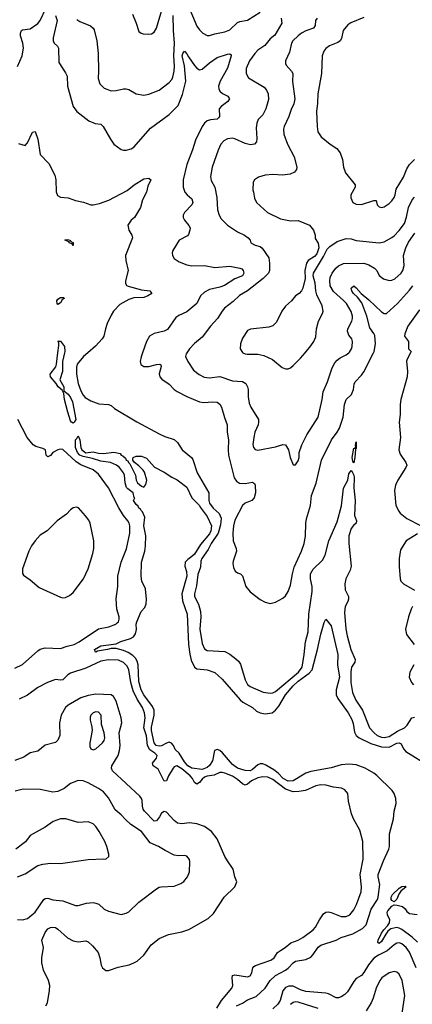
# Model space of a CAD drawing. Header units: inches. Extents: x 1245430 to 1420861, y 606325 to 671315.
# Tile 84 of 256: x 1291468 to 1294573, y 644841 to 652637. Entities that reach past the tile are written whole.
import ezdxf

# ---------------------------------------------------------------- set-up
doc = ezdxf.new("R2010")
doc.units = ezdxf.units.IN
doc.header["$MEASUREMENT"] = 0
doc.layers.add('B2694', color=7, linetype='Continuous')
doc.layers.add('B2695', color=7, linetype='Continuous')

msp = doc.modelspace()

# ---------------------------------------------------------------- linework, layer by layer
at = {"layer": 'B2694', "color": 5}
for points, elevation in [([(1291822.4, 650000), (1291805.6, 649930), (1291805.3, 649850), (1291785.1, 649785.1), (1291815.5, 649730), (1291818, 649698), (1291850, 649671.6), (1291870, 649644.6), (1291885, 649610), (1291910.7, 649470.7), (1291899.1, 649450), (1291890, 649443.2), (1291876.3, 649450), (1291870, 649459.5), (1291847.1, 649530), (1291822.6, 649630), (1291818, 649678), (1291803.3, 649703.3), (1291771.3, 649730), (1291756.6, 649756.6), (1291712.3, 649810), (1291709.7, 649830), (1291752.4, 649887.6), (1291758, 649910), (1291769.1, 650000)], 860), ([(1292006.8, 650000), (1291971.9, 649970), (1291922.7, 649910), (1291915.7, 649884.3), (1291916.1, 649830), (1291930, 649757), (1291950, 649698.6), (1291970, 649664.6), (1291986.5, 649646.5), (1292030, 649617.7), (1292094.6, 649594.6), (1292169.1, 649589.1), (1292190, 649582), (1292218.4, 649558.4), (1292393.5, 649453.5), (1292570, 649357.1), (1292616.2, 649336.2), (1292690, 649312.2), (1292715, 649290), (1292752.2, 649230), (1292825.4, 649170), (1292835.8, 649155.8), (1292872.1, 649050), (1292963.1, 648890), (1292964, 648830), (1292970.1, 648810), (1292997.6, 648770), (1293046.3, 648726.3), (1293062.3, 648690), (1293056.3, 648636.3), (1293037.5, 648570), (1292980.9, 648490), (1292958.6, 648441.4), (1292907.6, 648370), (1292899.9, 648350), (1292898.9, 648301.1), (1292877.3, 648242.7), (1292866, 648154), (1292850.1, 648090), (1292850.7, 648070), (1292881.3, 648010), (1292897.7, 647950), (1292900.1, 647910), (1292893.3, 647810), (1292910, 647697.1), (1292930, 647655.6), (1292950, 647641.6), (1293090, 647635), (1293130, 647613.4), (1293177.1, 647577.1), (1293198.1, 647558.1), (1293214.9, 647534.9), (1293251.2, 647410), (1293270, 647373.7), (1293290, 647358), (1293393.3, 647313.3), (1293450, 647304.1), (1293470, 647307), (1293490, 647316.8), (1293671.6, 647470), (1293701.5, 647510), (1293718.3, 647610), (1293728.2, 647711.8), (1293749, 647791), (1293753.6, 647930), (1293782, 648110), (1293781.5, 648150), (1293766.5, 648210), (1293767.3, 648250), (1293790, 648287.5), (1293862.1, 648357.9), (1293883.1, 648396.9), (1293914.1, 648510), (1293978.8, 648661.2), (1294013, 648787), (1294030, 648927.2), (1294062.8, 648990), (1294070, 649040.5), (1294090, 649066.4), (1294097.8, 649057.8), (1294110, 649030.8), (1294112.3, 649010), (1294109.4, 648930.6), (1294122, 648830), (1294115.5, 648710), (1294131.8, 648668.2), (1294130.2, 648650), (1294107.8, 648632.2), (1294090, 648608.4), (1294072.2, 648550), (1294070.1, 648490), (1294088.4, 648310), (1294082, 648278), (1294046.9, 648210), (1294038.3, 648170), (1294041.7, 648121.7), (1294067.2, 648070), (1294069.3, 648050), (1294063.8, 648030), (1294041.8, 647990), (1294037.7, 647942.3), (1294046.3, 647813.7), (1294057.2, 647757.2), (1294087.5, 647650), (1294121.3, 647570), (1294119.7, 647550), (1294091.8, 647510), (1294085.5, 647474.5), (1294085.8, 647390), (1294100.9, 647310), (1294125.2, 647250), (1294178, 647170), (1294234.7, 647030), (1294270.2, 646990), (1294296.1, 646970), (1294330, 646956.8), (1294350, 646954.2), (1294390, 646961.2), (1294455.1, 647004.9), (1294510, 647029), (1294531.6, 647050), (1294570, 647110.2), (1294590, 647114.6)], 880), ([(1292439.4, 650000), (1292428.6, 649968.6), (1292420.3, 649930), (1292427.1, 649907.1), (1292450, 649892), (1292462, 649890), (1292490, 649891.8), (1292550, 649908), (1292577.3, 649910), (1292583.9, 649903.9), (1292585.4, 649890), (1292571.9, 649831.9), (1292576.2, 649810), (1292591.4, 649791.4), (1292650.1, 649750.1), (1292689.4, 649709.4), (1292713.6, 649693.6), (1292790, 649653.8), (1292890.2, 649610.2), (1292925.4, 649605.5), (1292991.6, 649611.6), (1293028.5, 649608.5), (1293050, 649593.4), (1293064.9, 649570), (1293087.3, 649487.3), (1293109.2, 649430), (1293107.7, 649370), (1293119.6, 649310), (1293116.1, 649230), (1293119.1, 649190), (1293163.7, 649010), (1293182.2, 648982.2), (1293207.1, 648967.1), (1293250, 648965.1), (1293310, 648974.3), (1293324.4, 648964.4), (1293331.2, 648950), (1293332, 648890), (1293322.4, 648850), (1293303.1, 648830), (1293250.8, 648809.2), (1293229.3, 648790), (1293170, 648675.1), (1293159.2, 648630), (1293152.6, 648570), (1293156.3, 648510), (1293180.6, 648450), (1293182.7, 648430), (1293155.9, 648350), (1293153.9, 648330), (1293159, 648299), (1293171.1, 648271.1), (1293190, 648257), (1293214, 648250), (1293230, 648234), (1293256.4, 648150), (1293290, 648105.5), (1293370, 648046), (1293410, 648024.9), (1293450, 648014.9), (1293490, 648026), (1293550, 648055.8), (1293570, 648075.8), (1293590, 648108.5), (1293610, 648159.1), (1293624.5, 648250), (1293638.9, 648301.1), (1293696.5, 648430), (1293718, 648490), (1293727.6, 648547.6), (1293729.8, 648650), (1293735.3, 648684.7), (1293766.8, 648790), (1293776.4, 648870), (1293813.1, 648966.9), (1293856, 649150), (1293933.2, 649310), (1293977.4, 649370), (1293996, 649403.9), (1294025.2, 649490), (1294036.8, 649590), (1294050, 649628.5), (1294090.8, 649670), (1294107.2, 649710), (1294112.7, 649750), (1294121.8, 649770), (1294170, 649821.1), (1294190, 649849.1), (1294266.3, 650000)], 920), ([(1292790.5, 650000), (1292783.6, 649990), (1292779.5, 649970), (1292798.3, 649930), (1292842.7, 649862.7), (1292887.7, 649827.7), (1292926.9, 649806.9), (1292970, 649800.8), (1293050, 649812.3), (1293150, 649776.9), (1293230, 649771.3), (1293255.1, 649755.1), (1293270.2, 649730.2), (1293275.2, 649710), (1293274.4, 649650), (1293281.8, 649601.8), (1293295.2, 649570), (1293355.2, 649470), (1293357.3, 649450), (1293352.6, 649430), (1293327.1, 649370), (1293319, 649330), (1293312.8, 649272.8), (1293317.3, 649250), (1293330, 649234.8), (1293350, 649228.2), (1293490, 649256), (1293550, 649272.7), (1293570, 649270.6), (1293594, 649230), (1293606.8, 649170), (1293630, 649112), (1293650, 649111.3), (1293670, 649144.7), (1293677, 649170), (1293679, 649210), (1293698, 649270), (1293739.6, 649350), (1293829.7, 649490.3), (1293859.3, 649630), (1293867.3, 649690), (1293903.1, 649770), (1293939.5, 649880.5), (1293960.5, 649919.5), (1293978.5, 649941.5), (1294001.3, 649958.7), (1294050, 649983.1), (1294071.5, 650000)], 940), ([(1293232, 650000), (1293250, 649990.8), (1293268, 649988), (1293350, 649988.9), (1293398.5, 649978.5), (1293466.7, 649946.7), (1293543.8, 649883.8), (1293570, 649873.4), (1293590, 649873), (1293610, 649881.6), (1293630, 649898), (1293690, 649957.1), (1293724.9, 650000)], 960), ([(1294559.2, 650000), (1294532.1, 649950), (1294528.1, 649931.9), (1294534.6, 649850), (1294532.2, 649810), (1294483.5, 649630), (1294476.6, 649590), (1294477.1, 649510), (1294468.6, 649450), (1294480.5, 649330), (1294467.1, 649230), (1294476.7, 649196.7), (1294522.4, 649130), (1294528.9, 649110), (1294522.3, 649090), (1294457.6, 648990), (1294440.9, 648950), (1294431.6, 648910), (1294443.1, 648790), (1294465.4, 648745.5), (1294478, 648730), (1294530, 648688.3), (1294642.4, 648630)], 920), ([(1291430, 647502.6), (1291490, 647530.3), (1291610, 647640.9), (1291630, 647651.6), (1291670, 647662.7), (1291790, 647658.4), (1291842.9, 647677.1), (1291898.5, 647690), (1291937.8, 647710), (1292090, 647814.7), (1292174, 647830), (1292227.6, 647850), (1292239.6, 647860.4), (1292248.2, 647870), (1292254.5, 647890), (1292253.8, 647910), (1292236.8, 647970), (1292231.9, 648051.9), (1292244.6, 648150), (1292242.8, 648230), (1292270, 648342.4), (1292313.5, 648446.5), (1292338.1, 648570), (1292339.9, 648630), (1292334.7, 648650), (1292323, 648670), (1292290, 648711.3), (1292251.6, 648771.6), (1292171.2, 648930), (1292090, 649037.4), (1292050, 649072.1), (1291952.2, 649112.2), (1291915, 649135), (1291810, 649232.4), (1291790, 649236.5), (1291768.8, 649231.2), (1291730.8, 649209.3), (1291710, 649186.6), (1291690, 649174.5), (1291676.2, 649190), (1291670.8, 649230.8), (1291650, 649242.7), (1291596.3, 649256.3), (1291574, 649270), (1291527.6, 649330), (1291452.4, 649470)], 880), ([(1293182, 644830), (1293230, 644850.4), (1293270, 644877.4), (1293338.4, 644901.6), (1293409.9, 644970), (1293450, 645030.2), (1293492, 645070), (1293570, 645110.7), (1293592.4, 645127.6), (1293630, 645168.4), (1293650, 645181.7), (1293730, 645194.5), (1293770, 645213.9), (1293790, 645234.4), (1293827.2, 645292.8), (1293849.5, 645310.5), (1293972.1, 645347.9), (1294011.2, 645368.8), (1294102.1, 645397.9), (1294178.7, 645441.3), (1294207.7, 645470), (1294246.6, 645593.4), (1294296.9, 645670), (1294302.9, 645690), (1294315.6, 645790), (1294303.6, 645850), (1294304.2, 645870), (1294344.2, 645975.8), (1294388.4, 646070), (1294393, 646090), (1294393.3, 646190), (1294423.5, 646310), (1294430.7, 646369.3), (1294444.4, 646430), (1294443, 646470), (1294429.7, 646509.7), (1294414.8, 646534.8), (1294291.8, 646651.8), (1294269.7, 646670), (1294199.7, 646710), (1294130, 646737.8), (1294070, 646742.2), (1294010, 646736.9), (1293930, 646714.2), (1293770, 646684.6), (1293730, 646669.9), (1293630, 646611.1), (1293590, 646608), (1293552.9, 646630), (1293512, 646672), (1293478.2, 646698.2), (1293414.6, 646734.6), (1293390, 646744), (1293370, 646744.6), (1293350, 646737.3), (1293310, 646699.9), (1293290, 646689.9), (1293250, 646691.2), (1293190, 646711.4), (1293150, 646739.1), (1293072.8, 646832.8), (1293050, 646850.4), (1293030, 646858.7), (1293009.6, 646850.4), (1292992.6, 646770), (1292970, 646733), (1292950, 646716.5), (1292910, 646700.4), (1292830, 646709.9), (1292798.2, 646730), (1292770, 646759.8), (1292728.1, 646828.1), (1292697.3, 646857.2), (1292683.2, 646890), (1292668.7, 646908.7), (1292650, 646915.4), (1292630, 646909.9), (1292590, 646888.5), (1292570, 646884.8), (1292547.5, 646890), (1292532.5, 646910), (1292509, 647010), (1292510, 647035.8), (1292532.2, 647130), (1292530.4, 647170), (1292518.7, 647198.7), (1292449.5, 647290), (1292428.4, 647330), (1292410, 647397.2), (1292403.7, 647530), (1292397, 647557), (1292382.6, 647582.6), (1292362.1, 647602.1), (1292325.2, 647625.2), (1292290, 647641.3), (1292230, 647658.4), (1292190, 647658.4), (1292162, 647650), (1292082, 647638), (1292069.8, 647629.8), (1292066, 647630), (1292059.3, 647650), (1292110, 647679.5), (1292230, 647694.8), (1292266.7, 647713.3), (1292343.5, 647736.5), (1292368.2, 647751.8), (1292384.9, 647775.1), (1292391.8, 647808.2), (1292389.9, 647850), (1292394, 647870), (1292429.5, 647950), (1292456.3, 647983.7), (1292467.6, 648012.4), (1292469.7, 648050), (1292461.6, 648130), (1292434, 648190), (1292427.8, 648230), (1292430, 648342), (1292456.4, 648430), (1292463.9, 648470), (1292466.3, 648550), (1292449.8, 648629.8), (1292456.9, 648696.9), (1292440.1, 648740.1), (1292427.3, 648750), (1292422, 648762), (1292409.4, 648770), (1292405.6, 648785.6), (1292390, 648798), (1292368.7, 648830), (1292379, 648850), (1292374.2, 648854.2), (1292365.6, 648890), (1292322.4, 648922.4), (1292313.7, 648933.7), (1292302, 648970), (1292296, 649030), (1292287.6, 649050), (1292257.7, 649090), (1292233.6, 649110), (1292186, 649130), (1292110, 649141.1), (1292043.4, 649163.4), (1291970, 649179.1), (1291944.3, 649190), (1291924.5, 649210), (1291909.4, 649250.6), (1291909.2, 649310), (1291919.6, 649320.4), (1291930, 649342.8), (1291944.4, 649310), (1291952.3, 649250), (1291959.7, 649230), (1291990, 649207.2), (1292050, 649214.9), (1292090, 649204.4), (1292130, 649200.9), (1292213.4, 649213.4), (1292263, 649203), (1292271.3, 649190), (1292284.4, 649184.4), (1292304.7, 649164.7), (1292311, 649150), (1292323.1, 649143.1), (1292328.7, 649130), (1292339.9, 649119.9), (1292383.6, 649030), (1292388.4, 648990), (1292398.3, 648970), (1292430, 648943.1), (1292450, 648936), (1292464.1, 648955.9), (1292472.7, 648990), (1292454.5, 649054.5), (1292445.2, 649070), (1292410, 649105.2), (1292375.3, 649130), (1292362, 649150), (1292362, 649158), (1292366, 649170), (1292390, 649182), (1292430, 649180.5), (1292470, 649166), (1292534, 649094), (1292610, 649054.9), (1292670, 649013.4), (1292712.5, 648992.5), (1292790, 648934.8), (1292830.5, 648850), (1292890, 648790.4), (1292895.9, 648775.9), (1292950, 648704), (1292984.2, 648630), (1292980.7, 648590), (1292970, 648566.6), (1292898.6, 648481.4), (1292850, 648406.1), (1292830, 648386.1), (1292796.4, 648363.6), (1292777.7, 648342.3), (1292773.1, 648310), (1292787.7, 648267.7), (1292789.4, 648230), (1292751.3, 648090), (1292755.4, 648035.4), (1292792.6, 647930), (1292802.7, 647690), (1292813.5, 647613.5), (1292824.5, 647564.5), (1292849.3, 647509.3), (1292870, 647496.5), (1292950, 647490.1), (1293010, 647467.4), (1293070, 647415.3), (1293210.5, 647250.5), (1293233.2, 647233.2), (1293310, 647190.2), (1293341, 647161), (1293370, 647148.2), (1293410, 647140.9), (1293463.5, 647150), (1293490, 647168.6), (1293517.5, 647202.5), (1293570.8, 647290), (1293630, 647362.3), (1293670, 647399.9), (1293758.4, 647461.6), (1293780.2, 647490), (1293824, 647650), (1293850, 647770.8), (1293876.3, 647863.7), (1293890, 647891), (1293930, 647838), (1293983.2, 647610), (1293982, 647530), (1293996.6, 647430), (1293970.1, 647330), (1293971.5, 647290), (1293983.5, 647263.5), (1294065.1, 647150), (1294094.9, 647094.9), (1294105, 647065), (1294116.3, 646996.3), (1294129.5, 646969.5), (1294151.9, 646951.9), (1294245.8, 646905.8), (1294330, 646880.5), (1294390, 646876.6), (1294450, 646907.5), (1294470, 646911.1), (1294484.3, 646904.3), (1294503.9, 646863.9), (1294522.4, 646842.4), (1294710, 646727)], 860), ([(1294612.9, 648567.2), (1294524.9, 648510), (1294480, 648440), (1294468.6, 648371.4), (1294468.2, 648308.2), (1294476, 648210), (1294482.6, 648190), (1294503.8, 648170), (1294590, 648119.3)], 920), ([(1294573.6, 647990), (1294564, 647970), (1294542.3, 647910), (1294520.3, 647810), (1294527.2, 647770), (1294587, 647690)], 920), ([(1293026.8, 644810), (1293062.9, 644870), (1293144.7, 644970), (1293152.6, 644990), (1293147.2, 645050), (1293152.1, 645067.9), (1293170, 645075), (1293270, 645059), (1293290, 645065.7), (1293302.7, 645090), (1293310.7, 645129.3), (1293319.3, 645140.7), (1293331.5, 645148.5), (1293454.3, 645190), (1293479.3, 645210), (1293507.8, 645250), (1293530, 645268.3), (1293568, 645290), (1293613.3, 645326.7), (1293670, 645349.2), (1293708, 645370), (1293789.7, 645430), (1293807.6, 645452.4), (1293838.2, 645510), (1293870, 645557), (1293890, 645571.7), (1293910, 645572.9), (1293930, 645567.9), (1294010, 645535.3), (1294050, 645534.9), (1294079.6, 645550), (1294109.8, 645590), (1294130.8, 645630), (1294168.1, 645731.9), (1294171.9, 645770), (1294161.8, 645870), (1294185.3, 645990), (1294182.5, 646130), (1294158.5, 646218.5), (1294108.6, 646310), (1294092.4, 646350), (1294068.7, 646450), (1294062.6, 646510), (1294039.6, 646539.6), (1294013, 646553), (1293950, 646560.3), (1293890, 646577.3), (1293850, 646579.4), (1293809.5, 646570.5), (1293727.4, 646532.6), (1293675.4, 646524.6), (1293630, 646523.4), (1293570, 646544.9), (1293470, 646621.4), (1293430, 646638.8), (1293390, 646642.2), (1293350, 646633.5), (1293300.2, 646610), (1293270, 646583.4), (1293250, 646576.5), (1293230, 646585.7), (1293190, 646620.8), (1293150, 646648.2), (1293090, 646671.8), (1293070, 646675.3), (1293050, 646675.1), (1293005.2, 646654.8), (1292950, 646647.1), (1292930, 646638.1), (1292910, 646622.7), (1292890, 646595.9), (1292870, 646583.2), (1292850, 646595.9), (1292834.3, 646630), (1292816.1, 646650), (1292750, 646705.8), (1292710, 646729), (1292690, 646720.8), (1292682.3, 646710), (1292645.8, 646650), (1292630, 646611.5), (1292610, 646607.8), (1292562.2, 646702.2), (1292523.9, 646730), (1292520, 646740), (1292517.1, 646750), (1292550.3, 646789.7), (1292554.2, 646810), (1292536.1, 646830), (1292496.7, 646856.7), (1292478.2, 646890), (1292470, 646965.7), (1292450.2, 647030), (1292458.9, 647110), (1292455, 647150), (1292439, 647190), (1292396.7, 647256.7), (1292364.1, 647324.1), (1292345.5, 647390), (1292329.9, 647490), (1292317.2, 647517.2), (1292290, 647548.1), (1292250, 647566.9), (1292170, 647567.8), (1292110, 647557.1), (1291990, 647502.9), (1291870, 647462.6), (1291849.5, 647450), (1291810, 647409.4), (1291790, 647406.2), (1291750, 647411.7), (1291687.5, 647390), (1291611.3, 647348.7), (1291530.5, 647289.5), (1291463.2, 647256.8)], 880), ([(1294586, 647530), (1294554, 647470), (1294549.2, 647430), (1294565.5, 647390), (1294583.7, 647370)], 920), ([(1291674, 644830), (1291687.2, 644852.8), (1291703.5, 644950), (1291705.3, 644990), (1291695.1, 645030), (1291655.7, 645110), (1291642.3, 645170), (1291643.5, 645210), (1291656.5, 645290), (1291641.5, 645350), (1291670, 645410.2), (1291690, 645438.4), (1291710, 645449.3), (1291727.6, 645452.4), (1291750, 645448.3), (1291770, 645436.5), (1291846.5, 645366.5), (1291890, 645342.4), (1291930, 645335.3), (1291990, 645342.3), (1292010, 645334.9), (1292044.2, 645304.2), (1292088.8, 645250), (1292102.6, 645210), (1292111.8, 645151.8), (1292123.8, 645130), (1292150, 645108), (1292170, 645108.4), (1292245.7, 645134.3), (1292334.6, 645154.6), (1292371.7, 645168.3), (1292396.4, 645183.6), (1292449.6, 645230), (1292508.6, 645311.4), (1292570, 645361.1), (1292645.2, 645394.8), (1292750, 645414.9), (1292806.3, 645433.7), (1292958.9, 645521.1), (1292999.3, 645560.7), (1293083.7, 645690), (1293169.3, 645770), (1293184, 645810), (1293169.5, 645849.5), (1293157.2, 645910), (1293110, 645976), (1293091.3, 646010), (1293030.7, 646150.7), (1292986, 646210), (1292929, 646249), (1292870, 646269.8), (1292810, 646276.8), (1292748.8, 646268.8), (1292716.5, 646276.5), (1292690, 646296.9), (1292630, 646361), (1292610, 646368.7), (1292590, 646355.3), (1292574.4, 646325.6), (1292550, 646293.3), (1292530, 646289.8), (1292453.5, 646370), (1292444.8, 646384.8), (1292437.9, 646410), (1292435.6, 646455.6), (1292431.3, 646471.3), (1292418.3, 646490), (1292202, 646690), (1292192.8, 646710), (1292196.5, 646730), (1292245.7, 646810), (1292257.8, 646850), (1292261.6, 646890), (1292253.5, 646990), (1292276.7, 647070), (1292271, 647110), (1292230, 647240.5), (1292210, 647277.4), (1292190, 647291.1), (1292070, 647295.7), (1292010, 647286.5), (1291950, 647266.5), (1291850.1, 647209.9), (1291830, 647189.7), (1291795, 647130), (1291782.2, 647070), (1291785.8, 646970), (1291770, 646931.6), (1291750, 646914.7), (1291670, 646892.6), (1291610, 646844.5), (1291550, 646832.8), (1291501.6, 646798.4), (1291430, 646771.6)], 920), ([(1291450, 645512.2), (1291490, 645510.4), (1291530, 645519.1), (1291590, 645570.4), (1291658.7, 645670), (1291670, 645678.9), (1291690, 645680.9), (1291730, 645668), (1291810, 645660.3), (1291910, 645624), (1291930, 645622.3), (1291997.3, 645642.8), (1292050, 645645.8), (1292070, 645642.8), (1292092.8, 645632.8), (1292135.1, 645595.1), (1292170, 645578.4), (1292270, 645553), (1292310, 645561.6), (1292330, 645573.4), (1292409.7, 645650.3), (1292550, 645756.3), (1292570, 645767.3), (1292586, 645770), (1292690, 645776.3), (1292741.7, 645798.3), (1292765.4, 645814.6), (1292794.5, 645850), (1292811.2, 645888.8), (1292813.6, 645970), (1292810, 645988), (1292790, 646012.7), (1292770, 646018), (1292722.8, 646017.2), (1292690, 646022.6), (1292617.8, 646057.8), (1292565.2, 646090), (1292499.4, 646119.4), (1292430.5, 646210.5), (1292345.9, 646265.9), (1292303.4, 646303.4), (1292270, 646341.7), (1292221.9, 646381.9), (1292170, 646476.9), (1292130, 646523.5), (1292090, 646550.8), (1292010, 646594.7), (1291969.7, 646609.7), (1291930, 646613.6), (1291870.3, 646589.7), (1291819.1, 646550), (1291770, 646527.1), (1291730, 646521.7), (1291630, 646542.5), (1291496, 646544), (1291432.4, 646527.6)], 940), ([(1291450.8, 645849.2), (1291510, 645874.6), (1291610, 645939.5), (1291650, 645951.8), (1291710, 645958), (1291790, 645955.3), (1292010, 645988), (1292133.7, 645993.7), (1292150, 645991), (1292173.2, 646010), (1292172.7, 646030), (1292156.2, 646090), (1292141.6, 646130), (1292096.4, 646210), (1292070, 646249.6), (1292049.4, 646270), (1292010, 646286.6), (1291930, 646279.8), (1291831.4, 646308.6), (1291790, 646308.7), (1291732.7, 646287.3), (1291670, 646244.7), (1291550, 646177), (1291513.5, 646126.5), (1291436.4, 646070)], 960), ([(1294613.6, 645333.6), (1294572, 645372), (1294490, 645433.5), (1294470, 645444.9), (1294450, 645448.4), (1294402.7, 645437.3), (1294380.7, 645419.3), (1294363, 645397), (1294330, 645338.3), (1294310, 645322.4), (1294300.4, 645330), (1294302, 645350), (1294330, 645403.7), (1294348.8, 645431.2), (1294378.1, 645461.9), (1294392.7, 645487.3), (1294395.8, 645510), (1294376, 645550), (1294374.4, 645570), (1294378.9, 645581.1), (1294410, 645617.8), (1294430, 645627.3), (1294453, 645627), (1294495.9, 645615.9), (1294516.9, 645596.9), (1294530, 645575.5), (1294550, 645559.8), (1294611.9, 645551.9)], 840), ([(1294604.5, 645130), (1294550, 645254.5), (1294524.8, 645290), (1294490, 645319.8), (1294470, 645326.8), (1294450, 645324.1), (1294430, 645312.7), (1294374.7, 645265.3), (1294306.7, 645230), (1294270, 645205.5), (1294225.4, 645154.6), (1294190, 645093.8), (1294170, 645068.5), (1294130, 645045.4), (1294110, 645021.1), (1294060.1, 644939.9), (1294040.4, 644919.6), (1294010, 644899.9), (1293990, 644892.5), (1293970, 644892), (1293910, 644925), (1293890, 644929.9), (1293730, 644942.8), (1293690, 644956.1), (1293630, 644985.9), (1293595.4, 644984.6), (1293570, 644973.9), (1293550, 644948.6), (1293527.1, 644870), (1293510, 644841.5), (1293470, 644803.9)], 860), ([(1294493.8, 644770), (1294513.5, 644910), (1294491.9, 645030), (1294470, 645079.5), (1294450, 645096.3), (1294430, 645100.5), (1294390, 645089.7), (1294332.4, 645050), (1294314.9, 645030), (1294286.5, 644970), (1294262.3, 644890), (1294246.5, 644853.5), (1294207, 644790)], 880), ([(1293827.3, 644807.3), (1293670, 644857.5), (1293650, 644859.5), (1293630, 644854.1), (1293610, 644840.2)], 880)]:
    msp.add_lwpolyline(points, dxfattribs=dict(at, elevation=elevation))
for points, elevation in [([(1294110, 649127.3), (1294102.3, 649142.3), (1294096.9, 649170), (1294110, 649244.9), (1294117.2, 649242.8), (1294126.6, 649253.4), (1294124.2, 649264.2), (1294130, 649293.4), (1294130, 649242), (1294122.8, 649237.2), (1294119.7, 649170)], 880), ([(1291916.6, 648776.6), (1291890, 648772.1), (1291870, 648756.9), (1291837.2, 648722.8), (1291764.6, 648670), (1291683.7, 648590), (1291630, 648554.3), (1291590, 648509.6), (1291560.3, 648470), (1291539.3, 648430), (1291490.5, 648290), (1291490.7, 648250.7), (1291498.8, 648238.8), (1291550, 648203), (1291620.9, 648140.9), (1291790, 648064.9), (1291810, 648060.2), (1291830, 648062.3), (1291861.8, 648078.2), (1291890, 648102.6), (1291972.4, 648210), (1292009, 648290), (1292045.2, 648410), (1292052.9, 648450), (1292053.1, 648510), (1292024.4, 648650), (1292013.5, 648673.5), (1291988, 648708), (1291931.9, 648771.9)], 920), ([(1292070, 647155.4), (1292050, 647149.5), (1292030.5, 647130), (1292025.7, 647114.3), (1292025.3, 647090), (1292038.8, 647038.8), (1292041.6, 647010), (1292021.3, 646910), (1292022.8, 646882.8), (1292030, 646862.8), (1292050, 646856.3), (1292070, 646863.8), (1292121.6, 646910), (1292135.8, 646930), (1292141.1, 646950), (1292136.8, 646990), (1292115.8, 647055.8), (1292112.1, 647130), (1292090, 647153.5)], 940), ([(1294430, 645652.1), (1294410, 645662), (1294406.3, 645670), (1294405.7, 645690), (1294415.9, 645710), (1294470, 645760.8), (1294490, 645772.9), (1294516.7, 645776.7), (1294524.9, 645770), (1294482.9, 645737.1), (1294465.9, 645714.1), (1294450, 645672.8)], 840)]:
    msp.add_lwpolyline(points, close=True, dxfattribs=dict(at, elevation=elevation))
at = {"layer": 'B2695', "color": 5}
for points, elevation in [([(1292799.3, 652750), (1292870, 652586.7), (1292890, 652556.4), (1292914.9, 652530), (1292950, 652510.3), (1292970, 652510.3), (1293010, 652526), (1293090, 652541.7), (1293130, 652556.1), (1293190, 652614), (1293210, 652623.5), (1293270, 652633.4), (1293370, 652697.5)], 940), ([(1291450, 652267.2), (1291487.7, 652350), (1291499, 652410), (1291493.7, 652450), (1291474.3, 652510), (1291473.1, 652530), (1291481.2, 652550), (1291490, 652557.7), (1291550, 652564), (1291610, 652605.4), (1291630, 652631.4), (1291673.6, 652726.4)], 920), ([(1291752.1, 652670), (1291763.5, 652630), (1291732, 652492), (1291731.1, 652470), (1291740.9, 652450), (1291766.6, 652426.6), (1291775.2, 652410), (1291777.4, 652297.4), (1291830, 652216.3), (1291842, 652190), (1291846, 652110), (1291891.7, 651950), (1291920.4, 651910), (1292015.2, 651835.2), (1292064.4, 651815.6), (1292110, 651808.4), (1292128.4, 651790), (1292185.5, 651690), (1292213.4, 651650), (1292271, 651610), (1292290, 651602.4), (1292310, 651602.4), (1292350, 651614.6), (1292370, 651627.6), (1292502.8, 651777.2), (1292650, 651885.5), (1292721.7, 651958.3), (1292756.6, 652043.4), (1292780.8, 652150), (1292771.9, 652271.9), (1292752, 652350), (1292757.3, 652370), (1292770, 652387), (1292790, 652366), (1292802, 652342), (1292850, 652274.9), (1292870, 652252.6), (1292890, 652240.8), (1292910, 652244), (1292970, 652295.5), (1293030, 652336.2), (1293110, 652364.4), (1293130, 652367.3), (1293139, 652359), (1293140.4, 652350), (1293110, 652251.8), (1293052.2, 652150), (1293039.8, 652110), (1293041.7, 652090), (1293051.3, 652070), (1293071.3, 652051.3), (1293114.4, 652030), (1293126, 652010), (1293113.4, 651990), (1293061.5, 651950), (1293046.2, 651930), (1293047.9, 651870), (1293041.2, 651858.8), (1293030.1, 651849.9), (1292976.2, 651843.8), (1292950, 651835.5), (1292930, 651817.7), (1292911.1, 651790), (1292856.9, 651683.1), (1292833.8, 651606.2), (1292790.2, 651490), (1292761.4, 651370), (1292761.8, 651310), (1292775, 651270), (1292791.3, 651250), (1292830, 651218), (1292837.2, 651190), (1292828.4, 651170), (1292770.3, 651110), (1292759.5, 651090), (1292760.3, 651070), (1292770.3, 651050), (1292806.6, 651006.6), (1292815.3, 650990), (1292814, 650970), (1292803.2, 650936.8), (1292793.7, 650926.3), (1292728.4, 650890), (1292679.5, 650810), (1292674, 650790), (1292675.8, 650770), (1292690, 650746), (1292730, 650718.7), (1292790, 650694.6), (1292830, 650688.9), (1292930, 650690.2), (1293010, 650675.8), (1293130, 650686.3), (1293210.1, 650670.1), (1293223.5, 650663.5), (1293236.1, 650650), (1293240.7, 650630), (1293230, 650608.2), (1293170, 650585.5), (1293087.1, 650532.9), (1293050, 650518.2), (1292970, 650500.5), (1292930, 650480.6), (1292898.5, 650450), (1292868, 650390), (1292790, 650324.7), (1292725.9, 650294.1), (1292702.5, 650277.5), (1292636.1, 650183.9), (1292609.2, 650170.8), (1292530, 650153.3), (1292494.4, 650130), (1292470.2, 650089.8), (1292439.4, 650000)], 920), ([(1291919.3, 652639.3), (1291943.5, 652623.5), (1292028.2, 652588.2), (1292048.5, 652570), (1292055.5, 652555.5), (1292077.6, 652470), (1292088.5, 652368.5), (1292091.6, 652230), (1292087.2, 652170), (1292102, 652130), (1292135.4, 652095.4), (1292190, 652073.7), (1292230, 652074.9), (1292290, 652090.3), (1292310, 652088.5), (1292330, 652083), (1292388.8, 652048.8), (1292450, 652038), (1292490, 652046.4), (1292570, 652079.5), (1292650, 652139.3), (1292670, 652163.8), (1292678, 652182), (1292689.9, 652230.1), (1292691.8, 652268.2), (1292687.2, 652350), (1292692, 652450), (1292684, 652550), (1292682.6, 652670)], 940), ([(1292359.2, 652679.2), (1292388.4, 652610), (1292410, 652544), (1292428.8, 652528.8), (1292445.1, 652525.1), (1292490, 652521.3), (1292510, 652526), (1292530, 652539.1), (1292550, 652570.8), (1292598.1, 652730)], 960), ([(1293535.7, 652650), (1293542, 652610), (1293485.9, 652514.1), (1293450, 652484), (1293406.5, 652433.5), (1293350, 652395.4), (1293326.7, 652370), (1293285.2, 652310), (1293258, 652250), (1293259.6, 652210), (1293277.2, 652177.2), (1293401.7, 652101.7), (1293420, 652080), (1293432.7, 652050), (1293434.3, 652005.7), (1293414.2, 651930), (1293390, 651884.7), (1293354.1, 651845.9), (1293342, 651818), (1293338.7, 651781.3), (1293343.9, 651696.1), (1293340.4, 651670), (1293326, 651650), (1293293.5, 651646.5), (1293250, 651655.3), (1293170, 651693.5), (1293150, 651697.8), (1293110, 651692.1), (1293082.8, 651677.2), (1293058.9, 651650), (1293036.4, 651603.6), (1292990, 651469.2), (1292976.4, 651396.4), (1292982.3, 651362.3), (1293011.2, 651311.2), (1293027.1, 651230), (1293032.6, 651130), (1293045.5, 651090), (1293060.7, 651060.7), (1293110.4, 651010), (1293190, 650955.8), (1293246, 650930), (1293276, 650910), (1293290.5, 650890.5), (1293294.8, 650870), (1293330.4, 650850.4), (1293370, 650842), (1293386.7, 650826.7), (1293437.3, 650750), (1293443.6, 650710), (1293443.5, 650650), (1293435, 650630), (1293393.2, 650586.8), (1293269.1, 650490.9), (1293205.7, 650454.3), (1293155.6, 650404.4), (1293088.6, 650351.4), (1293070.3, 650330), (1293033.1, 650270), (1292977, 650210), (1292910, 650124.2), (1292850, 650071.9), (1292811.3, 650030), (1292790.5, 650000)], 940), ([(1293819.3, 652650), (1293807, 652630), (1293805.8, 652590), (1293791.8, 652570), (1293730, 652547.5), (1293696.9, 652530), (1293669.3, 652510), (1293628.4, 652470), (1293617.8, 652450), (1293601.7, 652378.3), (1293569.1, 652310), (1293568.9, 652290), (1293576.1, 652276.1), (1293618.4, 652230), (1293628.7, 652210), (1293626.5, 652146.5), (1293644, 652010), (1293636.5, 651970), (1293615.2, 651924.8), (1293597.7, 651870), (1293558.7, 651790), (1293554, 651770), (1293555.8, 651730), (1293584.9, 651650), (1293639.2, 651550), (1293659.5, 651470), (1293656.4, 651450), (1293640.4, 651430), (1293607.3, 651412.7), (1293546.8, 651406.8), (1293469, 651411), (1293410, 651406.3), (1293356, 651390), (1293324.7, 651370), (1293314.8, 651350), (1293312.4, 651290), (1293315.8, 651270), (1293324.6, 651224.6), (1293340.7, 651190), (1293427.3, 651110), (1293530, 651058.7), (1293610, 651044), (1293670, 651047.2), (1293759.1, 651010), (1293792.7, 650970), (1293803.8, 650930), (1293804.7, 650904.7), (1293828.3, 650868.3), (1293832.4, 650830), (1293817.1, 650782.9), (1293799.4, 650760.6), (1293748.2, 650730), (1293735.5, 650710), (1293722, 650650), (1293726.8, 650586.8), (1293707.3, 650510), (1293697.3, 650490), (1293678.8, 650470), (1293650, 650449.4), (1293616.3, 650410), (1293570, 650369.4), (1293541.3, 650330), (1293498.4, 650241.6), (1293470, 650211.8), (1293438.3, 650201.7), (1293292.5, 650187.5), (1293270, 650176), (1293230, 650114), (1293213, 650070), (1293210.7, 650030), (1293230, 650001), (1293232, 650000)], 960), ([(1294190, 652653.4), (1294087.2, 652612.8), (1294063.4, 652596.6), (1294027.4, 652550), (1294012, 652488), (1294003.1, 652470), (1293984.1, 652455.9), (1293919.1, 652430), (1293890.3, 652409.7), (1293873, 652387), (1293861.1, 652350), (1293854.7, 652210), (1293826.8, 652050), (1293824.3, 651975.7), (1293816.2, 651910), (1293819.6, 651790), (1293826.3, 651750), (1293852.4, 651710), (1293923, 651650), (1293976.1, 651616.1), (1294003.2, 651583.2), (1294019.6, 651530), (1294028.1, 651468.1), (1294043.9, 651423.9), (1294120.5, 651330), (1294120.5, 651310), (1294088, 651250), (1294086.2, 651226.2), (1294102, 651190), (1294130, 651175.8), (1294170, 651174), (1294270, 651205.5), (1294286, 651206), (1294295.5, 651170), (1294310, 651155.5), (1294330, 651150.4), (1294350, 651154), (1294390, 651181.3), (1294410, 651201.3), (1294428.4, 651230), (1294436.4, 651250), (1294444.2, 651295.8), (1294502.9, 651390), (1294530, 651456), (1294550, 651490.5), (1294590, 651530.4)], 980), ([(1291457.1, 651657.1), (1291510, 651641.6), (1291530, 651663), (1291570, 651744.9), (1291590, 651750.7), (1291611.2, 651690), (1291628.3, 651568.3), (1291696.9, 651496.9), (1291744.6, 651404.6), (1291752.8, 651370), (1291755, 651275), (1291765.6, 651245.6), (1291790, 651231.4), (1291850, 651226.2), (1291910, 651204.2), (1291972.5, 651192.5), (1292030, 651171.7), (1292050, 651170.6), (1292098.6, 651181.4), (1292172.9, 651207.1), (1292316.9, 651283.1), (1292374.2, 651330), (1292450, 651375.4), (1292490, 651381.6), (1292504.9, 651370), (1292480.8, 651319.2), (1292470.2, 651270), (1292437.8, 651210), (1292423.6, 651150), (1292375.5, 651070), (1292350, 651049.7), (1292322.8, 651010), (1292330.2, 650970), (1292355.8, 650930), (1292358.8, 650910), (1292305.4, 650770), (1292306.2, 650730), (1292325.9, 650650), (1292304.6, 650570), (1292303.8, 650550), (1292312.5, 650532.5), (1292325.7, 650525.7), (1292430, 650497.7), (1292496.4, 650490), (1292513.1, 650470), (1292481.3, 650450), (1292450, 650437.7), (1292370, 650434.6), (1292330, 650420.7), (1292259.1, 650380.9), (1292210.7, 650330), (1292190, 650296.8), (1292160.4, 650230), (1292145.9, 650190), (1292132.3, 650130), (1292120.2, 650110), (1292067.7, 650052.3), (1292006.8, 650000)], 880), ([(1293724.9, 650000), (1293770, 650055.5), (1293795.1, 650090), (1293810, 650124.7), (1293816.3, 650190), (1293831.5, 650250), (1293862.9, 650310), (1293867.6, 650330), (1293860.5, 650370), (1293818.9, 650458.9), (1293809.6, 650489.6), (1293805.1, 650550), (1293789.2, 650610), (1293791.2, 650628.8), (1293870, 650760.7), (1293900.1, 650819.9), (1293920.1, 650839.9), (1293980, 650880), (1294050, 650903.6), (1294090, 650901.3), (1294130, 650889.1), (1294310, 650870.3), (1294350, 650878.7), (1294410, 650912.8), (1294430, 650926.5), (1294470, 650966.9), (1294510, 651023.1), (1294527.9, 651072.1), (1294543.1, 651150), (1294571.1, 651210), (1294590, 651231.6)], 960), ([(1294071.5, 650000), (1294076.3, 650003.7), (1294093, 650030), (1294098, 650050), (1294100.5, 650090), (1294094.3, 650110), (1294070, 650139.6), (1294059.8, 650170), (1294062.6, 650190), (1294095, 650250), (1294101, 650270), (1294100.2, 650290), (1294090, 650325.6), (1294052, 650390), (1294030, 650414.5), (1293950, 650484.4), (1293924.4, 650530), (1293919.5, 650570), (1293923.4, 650596.6), (1293939, 650630), (1293969.3, 650670.7), (1293990, 650687.9), (1294030, 650707.3), (1294190, 650708.1), (1294230, 650696.3), (1294273.1, 650670), (1294291.3, 650650), (1294310.2, 650610.2), (1294343.9, 650583.9), (1294390, 650572.8), (1294410, 650574.3), (1294435.6, 650584.4), (1294484.7, 650630), (1294498, 650650), (1294508.9, 650690), (1294504.5, 650770), (1294521.6, 650830), (1294543.9, 650876.1), (1294594, 650946)], 940), ([(1294266.3, 650000), (1294271.3, 650010), (1294283.1, 650070), (1294276.2, 650136.2), (1294270, 650151.9), (1294237.8, 650197.8), (1294214.2, 650290), (1294173.7, 650393.7), (1294140.3, 650440.3), (1294108, 650470), (1294094.4, 650490), (1294089.8, 650510.2), (1294110, 650528.9), (1294130, 650514.6), (1294168.1, 650468.1), (1294230, 650418.5), (1294330, 650322.8), (1294350, 650310.2), (1294370, 650310.2), (1294455.9, 650390), (1294550, 650495.4), (1294577.9, 650530)], 920), ([(1294630, 650339), (1294537.7, 650210), (1294512.8, 650150), (1294511.1, 650130), (1294543, 650090), (1294543.1, 650030), (1294564.6, 650010), (1294559.2, 650000)], 920), ([(1291769.1, 650000), (1291775.9, 650055.9), (1291776.9, 650076.9), (1291771.3, 650090.8)], 860), ([(1291771.3, 650090.8), (1291790, 650092.2), (1291821.8, 650050), (1291824.8, 650010), (1291822.4, 650000)], 860)]:
    msp.add_lwpolyline(points, dxfattribs=dict(at, elevation=elevation))
at = {"layer": 'B2695', "color": 5, "elevation": 860}
for points in [[(1291864.7, 650884.7), (1291870, 650886), (1291877.1, 650877.1), (1291890, 650873.7), (1291890, 650849.2), (1291882.7, 650862.7), (1291859.3, 650870), (1291858, 650878), (1291825.2, 650890), (1291826.6, 650893.4), (1291844.7, 650895.3), (1291866, 650890)], [(1291770, 650380.7), (1291764, 650390), (1291762, 650410), (1291770, 650423.1), (1291790, 650437.3), (1291816.5, 650436.5), (1291818.4, 650430), (1291802.7, 650417.4), (1291790, 650396.2)], [(1291771.3, 650090.8), (1291770, 650094), (1291770.8, 650090.8)]]:
    msp.add_lwpolyline(points, close=True, dxfattribs=at)

doc.saveas('drawing.dxf')
